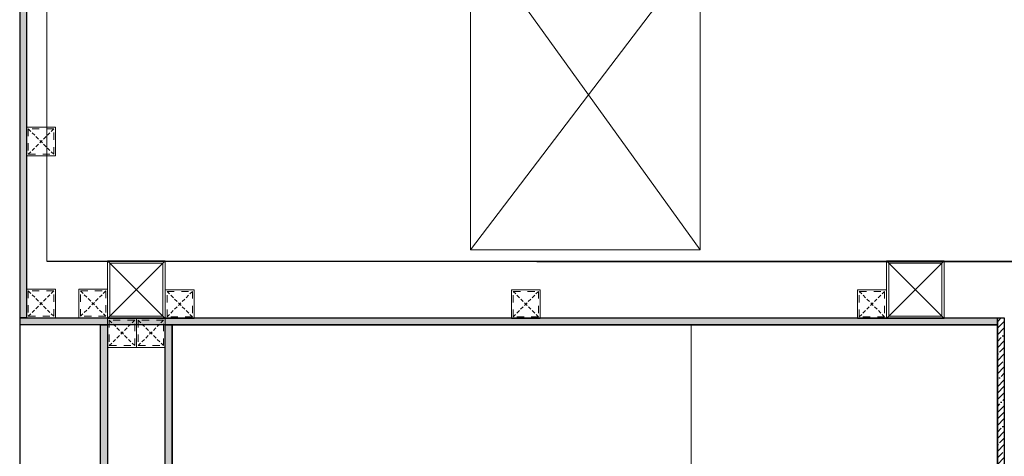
# Model space of a CAD drawing. Header units: millimetres. Extents: x -106827 to 92813, y -35754 to 7831.
# Tile 31 of 150: x -56150 to -54443, y -26109 to -25352. Entities that reach past the tile are written whole.
import ezdxf
from ezdxf.xclip import XClip

# ---------------------------------------------------------------- set-up
doc = ezdxf.new("R2010")
doc.units = ezdxf.units.MM
doc.header["$XCLIPFRAME"] = 2
doc.linetypes.add('General Arrangement Plan$1$.5', pattern=[2, 0.5, -0.5, 0.5, -0.5])
doc.linetypes.add('General Arrangement Plan$1$CORES & SETBACK$0$HIDDEN', pattern=[0.375, 0.25, -0.125])
doc.layers.add('General Arrangement Plan$1$12-ply', color=160, linetype='Continuous')
doc.layers.add('IFF-35 HEAVY', color=100, linetype='Continuous')
for name, color, linetype, lineweight in [('General Arrangement Plan$1$A-WALL', 113, 'Continuous', 9), ('General Arrangement Plan$1$FURN', 252, 'Continuous', 5), ('General Arrangement Plan$1$Wall Hatch', 8, 'Continuous', 0)]:
    doc.layers.add(name, color=color, linetype=linetype, lineweight=lineweight)
doc.layers.add('General Arrangement Plan$1$MS', color=7, linetype='Continuous', lineweight=0, true_color=0x3c5977)

# ---------------------------------------------------------------- blocks, each defined once
blk = doc.blocks.new('General Arrangement Plan$1$EAFERGV')
at = {"lineweight": 20}
for points in [[(479.8, 372.1), (-31.5, -24.5)], [(-31.5, 372.1), (479.8, -3.6)], [(1272.8, 372.1), (1794.5, -24.5)], [(1794.5, 372.1), (1272.8, -3.6)]]:
    blk.add_lwpolyline(points, dxfattribs=at)
for points in [[(-31.5, 372.1), (-31.5, -24.5), (479.8, -24.5), (479.8, 372.1)], [(1794.5, 372.1), (1794.5, -24.5), (1272.8, -24.5), (1272.8, 372.1)]]:
    blk.add_lwpolyline(points, close=True, dxfattribs=at)
blk = doc.blocks.new('General Arrangement Plan$1$EFVRFEVREV')
blk.add_blockref('General Arrangement Plan$1$EAFERGV', (-648, 786.2))
blk = doc.blocks.new('General Arrangement Plan$1$A$C0642dd72')
at = {"layer": 'General Arrangement Plan$1$MS', "ltscale": 10}
for p, q in [((0, 2808.7), (100, 2908.7)), ((100, 2808.7), (0, 2908.7)), ((1350.1, 2808.7), (1450.1, 2908.7)), ((1450.1, 2808.7), (1350.1, 2908.7))]:
    blk.add_line(p, q, dxfattribs=at)
for points in [[(0, 2808.7), (100, 2808.7), (100, 2908.7), (0, 2908.7)], [(4, 2812.7), (96, 2812.7), (96, 2904.7), (4, 2904.7)], [(1350.1, 2808.7), (1450.1, 2808.7), (1450.1, 2908.7), (1350.1, 2908.7)], [(1354.1, 2812.7), (1446.1, 2812.7), (1446.1, 2904.7), (1354.1, 2904.7)]]:
    blk.add_lwpolyline(points, close=True, dxfattribs=at)
blk = doc.blocks.new('*U243')
at = {"layer": 'General Arrangement Plan$1$12-ply', "true_color": 0x939598}
h = blk.add_hatch(dxfattribs=at)
h.set_pattern_fill('ANSI35', color=252, scale=2.5, angle=180)
h.set_pattern_definition([(225, (0, 4722.52), (11.22532015, -11.22532015), []), (225, (-11.225, 4722.52), (11.22532015, -11.22532015), [19.84375, -3.96875, 0, -3.96875])])
h.paths.add_polyline_path([(2694431.8, -800711.5), (2694419.8, -800711.5), (2694419.8, -802781.9), (2694431.8, -802781.9)])
at = {"layer": 'General Arrangement Plan$1$12-ply'}
blk.add_lwpolyline([(2694419.8, -800711.5), (2694431.8, -800711.5), (2694431.8, -802781.9), (2694419.8, -802781.9)], close=True, dxfattribs=at)
blk = doc.blocks.new('General Arrangement Plan$1$A$C25013FFA')
at = {"layer": 'General Arrangement Plan$1$MS', "linetype": 'General Arrangement Plan$1$CORES & SETBACK$0$HIDDEN', "ltscale": 25}
for p, q in [((-9, 60), (35, 16)), ((35, 60), (-9, 16))]:
    blk.add_line(p, q, dxfattribs=at)
at = {"layer": 'General Arrangement Plan$1$MS', "ltscale": 25}
blk.add_lwpolyline([(-12, 13), (38, 13), (38, 63), (-12, 63)], close=True, dxfattribs=at)
blk.add_lwpolyline([(-12, 13), (38, 13), (38, 63), (-12, 63)], close=True, dxfattribs=at)
at = {"layer": 'General Arrangement Plan$1$MS', "linetype": 'General Arrangement Plan$1$.5', "ltscale": 25}
blk.add_lwpolyline([(-9, 16), (35, 16), (35, 60), (-9, 60)], close=True, dxfattribs=at)
blk = doc.blocks.new('*U227')
at = {"layer": 'General Arrangement Plan$1$12-ply', "true_color": 0x939598}
h = blk.add_hatch(dxfattribs=at)
h.set_pattern_fill('ANSI35', color=252, scale=2.5, angle=180)
h.set_pattern_definition([(225, (0, 4549.795), (11.22532015, -11.22532015), []), (225, (-11.225, 4549.795), (11.22532015, -11.22532015), [19.84375, -3.96875, 0, -3.96875])])
h.paths.add_polyline_path([(2694431.8, -800734.8), (2694419.8, -800734.8), (2694419.8, -802931.3), (2694431.8, -802931.3)])
at = {"layer": 'General Arrangement Plan$1$12-ply'}
blk.add_lwpolyline([(2694419.8, -800734.8), (2694431.8, -800734.8), (2694431.8, -802931.3), (2694419.8, -802931.3)], close=True, dxfattribs=at)
blk = doc.blocks.new('*U228')
at = {"layer": 'General Arrangement Plan$1$12-ply', "true_color": 0x939598}
h = blk.add_hatch(dxfattribs=at)
h.set_pattern_fill('ANSI35', color=252, scale=2.5, angle=180)
h.set_pattern_definition([(225, (0, 4550.338), (11.22532015, -11.22532015), []), (225, (-11.225, 4550.338), (11.22532015, -11.22532015), [19.84375, -3.96875, 0, -3.96875])])
h.paths.add_polyline_path([(2694431.8, -800734.8), (2694419.8, -800734.8), (2694419.8, -802930.8), (2694431.8, -802930.8)])
at = {"layer": 'General Arrangement Plan$1$12-ply'}
blk.add_lwpolyline([(2694419.8, -800734.8), (2694431.8, -800734.8), (2694431.8, -802930.8), (2694419.8, -802930.8)], close=True, dxfattribs=at)
blk = doc.blocks.new('*U231')
at = {"layer": 'General Arrangement Plan$1$12-ply', "true_color": 0x939598}
h = blk.add_hatch(dxfattribs=at)
h.set_pattern_fill('ANSI35', color=252, scale=2.5, angle=180)
h.set_pattern_definition([(225, (0, 5610.982), (11.22532015, -11.22532015), []), (225, (-11.225, 5610.982), (11.22532015, -11.22532015), [19.84375, -3.96875, 0, -3.96875])])
h.paths.add_polyline_path([(2694431.8, -800455.1), (2694419.8, -800455.1), (2694419.8, -802149.9), (2694431.8, -802149.9)])
at = {"layer": 'General Arrangement Plan$1$12-ply'}
blk.add_lwpolyline([(2694419.8, -800455.1), (2694431.8, -800455.1), (2694431.8, -802149.9), (2694419.8, -802149.9)], close=True, dxfattribs=at)
blk = doc.blocks.new('*U232')
at = {"layer": 'General Arrangement Plan$1$12-ply', "true_color": 0x939598}
h = blk.add_hatch(dxfattribs=at)
h.set_pattern_fill('ANSI35', color=252, scale=2.5, angle=180)
h.set_pattern_definition([(225, (0, 6173.298), (11.22532015, -11.22532015), []), (225, (-11.225, 6173.298), (11.22532015, -11.22532015), [19.84375, -3.96875, 0, -3.96875])])
h.paths.add_polyline_path([(2694431.8, -800722.8), (2694419.8, -800722.8), (2694419.8, -801319.8), (2694431.8, -801319.8)])
at = {"layer": 'General Arrangement Plan$1$12-ply'}
blk.add_lwpolyline([(2694419.8, -800722.8), (2694431.8, -800722.8), (2694431.8, -801319.8), (2694419.8, -801319.8)], close=True, dxfattribs=at)
blk = doc.blocks.new('General Arrangement Plan')
at = {"layer": 'General Arrangement Plan$1$A-WALL', "lineweight": 25}
blk.add_line((95.5, 3931.8), (3080.7, 3930), dxfattribs=at)
at = {"layer": 'General Arrangement Plan$1$FURN'}
blk.add_lwpolyline([(312.7, 3821.3), (1212.5, 3821.3), (1212.5, 3421.4), (312.7, 3421.4)], close=True, dxfattribs=at)
at = {"layer": 'General Arrangement Plan$1$Wall Hatch'}
blk.add_lwpolyline([(95.6, 3931.8), (3081.9, 3931.8), (3081.9, 5801.6), (95.6, 5801.6)], close=True, dxfattribs=at)
at = {"xscale": 1.003446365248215, "yscale": 1.003446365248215, "zscale": 1.003446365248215, "rotation": 270}
blk.add_blockref('General Arrangement Plan$1$EFVRFEVREV', (65.7, 5102.1), dxfattribs=at)
at = {"layer": 'General Arrangement Plan$1$12-ply'}
for name, p in [('*U243', (-2694371.6, 806615.2)), ('*U232', (-2692676.7, 804556.1)), ('*U227', (-2694231.2, 804556.1)), ('*U228', (-2694119.2, 804556.1))]:
    blk.add_blockref(name, p, dxfattribs=at)
at = {"layer": 'General Arrangement Plan$1$12-ply', "rotation": 90}
blk.add_blockref('*U231', (-800406.8, -2690598.5), dxfattribs=at)
at = {"layer": 'General Arrangement Plan$1$MS', "ltscale": 10}
blk.add_blockref('General Arrangement Plan$1$A$C0642dd72', (200.7, 1023.9), dxfattribs=at)
at = {"layer": 'General Arrangement Plan$1$MS', "ltscale": 25}
for p in [(72.3, 4101.2), (72.3, 3820.3), (212.7, 3769.4), (262.7, 3769.4)]:
    blk.add_blockref('General Arrangement Plan$1$A$C25013FFA', p, dxfattribs=at)
at = {"layer": 'General Arrangement Plan$1$MS', "ltscale": 25, "xscale": -1}
for p in [(188.7, 3820.3), (338.7, 3819.4), (938.7, 3819.4), (1538.7, 3819.4)]:
    blk.add_blockref('General Arrangement Plan$1$A$C25013FFA', p, dxfattribs=at)

msp = doc.modelspace()

# ---------------------------------------------------------------- block references
at = {"color": 7}
ref = msp.add_blockref('General Arrangement Plan', (-56198.2, -29702.5), dxfattribs=at)
XClip(ref).set_block_clipping_path([(48.7190010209, -107.5186207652), (15251.6043912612, 15253.5715002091)])

# ---------------------------------------------------------------- next in the draw order: linework, layer by layer
at = {"layer": 'IFF-35 HEAVY', "ltscale": 100}
msp.add_lwpolyline([(-55885.5, -25881.2), (-54455, -25881.2), (-54455, -28566.4), (-55396.7, -28566.4, -0.411047), (-55885.4, -28077.2)], format="xyb", close=True, dxfattribs=at)

doc.saveas('drawing.dxf')
